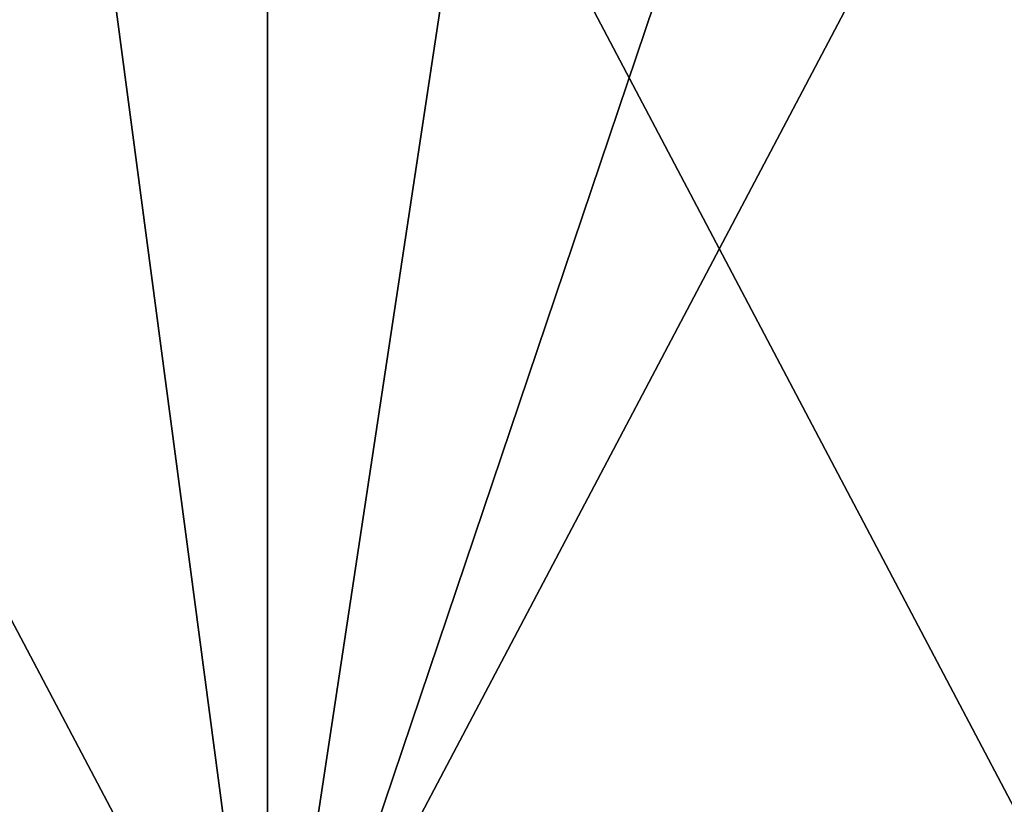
# Model space of a CAD drawing. Header units: millimetres. Extents: x -25 to 71, y -3 to 471.
# Tile 18 of 199: x -3 to 8, y 6 to 15. Entities that reach past the tile are written whole.
import ezdxf

# ---------------------------------------------------------------- set-up
doc = ezdxf.new("R2010")
doc.units = ezdxf.units.MM
doc.header["$LTSCALE"] = 65.185185
for name, color, linetype in [('11', 7, 'CONTINUOUS'), ('9', 7, 'CONTINUOUS'), ('98', 7, 'CONTINUOUS'), ('99', 7, 'CONTINUOUS')]:
    doc.layers.add(name, color=color, linetype=linetype)

msp = doc.modelspace()

# ---------------------------------------------------------------- linework, layer by layer
at = {"layer": '11', "color": 7, "linetype": 'CONTINUOUS', "true_color": 0x0833a0}
for points in [[(0, 22, 17.5), (0, 2.5, 17.5), (-10.286, 2.5, 14.158), (0, 22, 17.5)], [(-10.286, 22, 14.158), (0, 22, 17.5), (-10.286, 2.5, 14.158), (-10.286, 22, 14.158)], [(0, 2.5, -17.5), (0, 22, -17.5), (-10.286, 22, -14.158), (0, 2.5, -17.5)], [(0, 2.5, -17.5), (-10.286, 22, -14.158), (-10.286, 2.5, -14.158), (0, 2.5, -17.5)]]:
    msp.add_3dface(points, dxfattribs=at)
at = {"layer": '9', "color": 7, "linetype": 'CONTINUOUS', "true_color": 0x0833a0}
for points in [[(0, 2.5, 17.5), (0, 22, 17.5), (10.286, 22, 14.158), (0, 2.5, 17.5)], [(10.286, 2.5, 14.158), (0, 2.5, 17.5), (10.286, 22, 14.158), (10.286, 2.5, 14.158)], [(0, 2.5, -17.5), (10.286, 2.5, -14.158), (0, 22, -17.5), (0, 2.5, -17.5)], [(0, 22, -17.5), (10.286, 2.5, -14.158), (10.286, 22, -14.158), (0, 22, -17.5)]]:
    msp.add_3dface(points, dxfattribs=at)
at = {"layer": '98', "linetype": 'CONTINUOUS'}
for points in [[(0, 50, 21), (-12.344, 95, 16.989), (0, 2, 21), (0, 50, 21)], [(0, 2, 21), (-12.344, 95, 16.989), (-12.344, 2, 16.989), (0, 2, 21)], [(-3.033, 86.754, -20.78), (-1.746, 85.467, -20.927), (-12.344, 2, -16.989), (-3.033, 86.754, -20.78)], [(-1.746, 85.467, -20.927), (0, 85, -21), (-12.344, 2, -16.989), (-1.746, 85.467, -20.927)], [(0, 85, -21), (0, 50, -21), (-12.344, 2, -16.989), (0, 85, -21)], [(0, 50, -21), (0, 2, -21), (-12.344, 2, -16.989), (0, 50, -21)]]:
    msp.add_3dface(points, dxfattribs=at)
at = {"layer": '99', "linetype": 'CONTINUOUS'}
for points in [[(0, 2, -21), (0, 50, -21), (6.103, 42.299, -20.094), (0, 2, -21)], [(0, 50, 21), (0, 2, 21), (12.344, 2, 16.989), (0, 50, 21)], [(6.103, 42.299, 20.094), (0, 50, 21), (12.344, 2, 16.989), (6.103, 42.299, 20.094)], [(11.361, 35.664, -17.662), (0, 2, -21), (6.103, 42.299, -20.094), (11.361, 35.664, -17.662)], [(11.361, 35.664, 17.662), (6.103, 42.299, 20.094), (12.344, 2, 16.989), (11.361, 35.664, 17.662)], [(0, 2, -21), (11.361, 35.664, -17.662), (12.344, 2, -16.989), (0, 2, -21)]]:
    msp.add_3dface(points, dxfattribs=at)

doc.saveas('drawing.dxf')
